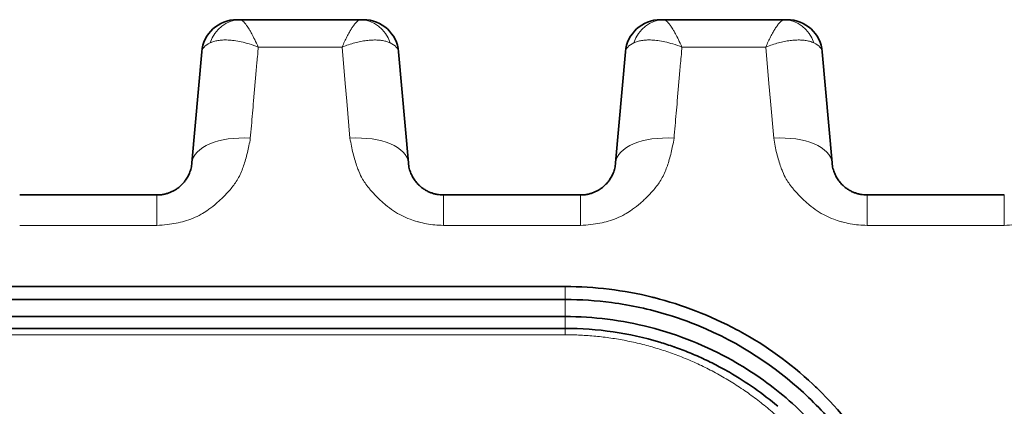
# Model space of a CAD drawing. Header units: millimetres. Extents: x 5 to 415, y 5 to 292.
# Tile 29 of 199: x 147.89 to 156.29, y 75.52 to 78.82. Entities that reach past the tile are written whole.
import ezdxf

# ---------------------------------------------------------------- set-up
doc = ezdxf.new("R2010")
doc.units = ezdxf.units.MM
doc.layers.add('Sichtbar (ISO)', color=7, linetype='Continuous', lineweight=35)
doc.layers.add('Sichtbar schmal (ISO)', color=7, linetype='Continuous', lineweight=18)

msp = doc.modelspace()

# ---------------------------------------------------------------- linework, layer by layer
at = {"layer": 'Sichtbar (ISO)'}
for p, q in [((149.74342592, 78.81670969), (149.76982461, 78.81670969)), ((149.76982461, 78.81670968), (149.76989721, 78.81670969)), ((150.79875473, 78.81670969), (149.76989721, 78.81670969)), ((150.7987652, 78.81670969), (150.79875473, 78.8167097)), ((150.79875473, 78.8167097), (150.79882452, 78.81670969)), ((150.79882452, 78.81670969), (150.82517978, 78.81670969)), ((153.35637649, 78.81670969), (153.38277518, 78.81670969)), ((153.38277518, 78.81670968), (153.38284778, 78.81670969)), ((154.4117053, 78.81670969), (153.38284778, 78.81670969)), ((154.41171577, 78.81670969), (154.4117053, 78.8167097)), ((154.4117053, 78.8167097), (154.41177509, 78.81670969)), ((154.41177509, 78.81670969), (154.43813036, 78.81670969)), ((149.36180661, 77.59627347), (149.44462209, 78.5428588)), ((149.44462196, 78.54285692), (149.36180699, 77.59627803)), ((151.20685319, 77.59627823), (151.12403828, 78.54285661)), ((151.12403829, 78.54285668), (151.2068536, 77.59627337)), ((152.97475718, 77.59627347), (153.05757266, 78.5428588)), ((153.05757253, 78.54285692), (152.97475756, 77.59627803)), ((154.81980375, 77.59627824), (154.73698885, 78.54285661)), ((154.73698886, 78.54285669), (154.81980416, 77.59627352)), ((147.89276147, 77.32241969), (149.06294817, 77.32241969)), ((151.50571204, 77.32241969), (152.67589877, 77.32241969)), ((155.11866261, 77.32241969), (156.28884937, 77.32241969)), ((152.54547824, 76.54157448), (139.44547839, 76.54157448)), ((125.04547843, 76.43163803), (152.54547835, 76.43163803)), ((152.54547835, 76.28554574), (125.04547843, 76.28554574)), ((126.34547839, 76.18554574), (152.54547839, 76.18554574))]:
    msp.add_line(p, q, dxfattribs=at)
for centre, start, end in [((149.74348029, 78.51670969), 90.000160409, 174.999771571), ((150.8251799, 78.51670969), 5.000029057, 90.000022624), ((153.35643086, 78.51670969), 90.000160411, 174.999771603), ((154.43813047, 78.51670969), 5.000029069, 90.000022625)]:
    msp.add_arc(centre, 0.3, start, end, dxfattribs=at)
for centre, major_axis, ratio, start_param, end_param in [((149.76995139, 78.51670976), (-0.00031911, 0.2999998), 0.8956404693, 6.2822402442, 6.2824695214), ((150.79883003, 78.51670977), (-0.00032081, 0.29999978), 0.8953496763, 6.2820114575, 6.2822323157), ((153.38290196, 78.51670976), (-0.00031911, 0.2999998), 0.8956404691, 6.2822402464, 6.2824695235), ((154.4117806, 78.51670977), (-0.00032081, 0.29999978), 0.8953496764, 6.2820114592, 6.2822323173)]:
    msp.add_ellipse(centre, major_axis=major_axis, ratio=ratio, start_param=start_param, end_param=end_param, dxfattribs=at)
for points, knots in [([(149.36180677, 77.59627539), (149.36046708, 77.58096538), (149.35563657, 77.55170091), (149.34233039, 77.51049751), (149.32464653, 77.47400127), (149.30366899, 77.44211375), (149.28038282, 77.414752), (149.25569199, 77.39175905), (149.23030724, 77.3728125), (149.20460618, 77.35743739), (149.17860175, 77.34512851), (149.15206927, 77.33550561), (149.12440542, 77.32831064), (149.09463227, 77.32355506), (149.07383074, 77.32241979), (149.06294817, 77.32241969)], [0.000003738, 0.000003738, 0.000003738, 0.000003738, 0.11501548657, 0.22023121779, 0.3170269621, 0.40631375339, 0.4885039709, 0.56383284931, 0.63287433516, 0.69672354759, 0.75695145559, 0.81530021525, 0.87314537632, 0.93356801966, 0.99999995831, 0.99999995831, 0.99999995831, 0.99999995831]), ([(151.50571204, 77.32241969), (151.49663437, 77.32241975), (151.47858427, 77.32324061), (151.45174942, 77.32690289), (151.42518193, 77.33299641), (151.39862761, 77.34170516), (151.37201446, 77.35331485), (151.34540713, 77.36819977), (151.31903646, 77.3867943), (151.29333499, 77.40955065), (151.26894989, 77.43689331), (151.24674311, 77.46918286), (151.22779613, 77.50669334), (151.21343391, 77.54957252), (151.20825936, 77.58020773), (151.20685346, 77.59627491)], [0, 0, 0, 0, 0.05541655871, 0.11012060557, 0.16573002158, 0.22336506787, 0.28408890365, 0.34891881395, 0.41891066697, 0.49506709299, 0.57826791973, 0.66942097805, 0.76945140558, 0.87928451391, 0.99999577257, 0.99999577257, 0.99999577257, 0.99999577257]), ([(152.97475734, 77.59627539), (152.97341765, 77.58096538), (152.96858714, 77.55170091), (152.95528096, 77.51049751), (152.9375971, 77.47400127), (152.91661956, 77.44211375), (152.89333339, 77.414752), (152.86864256, 77.39175905), (152.84325781, 77.3728125), (152.81755675, 77.35743739), (152.79155232, 77.34512851), (152.76501984, 77.33550561), (152.73735599, 77.32831064), (152.70758285, 77.32355506), (152.68678132, 77.32241979), (152.67589877, 77.32241969)], [0.000003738, 0.000003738, 0.000003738, 0.000003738, 0.11501548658, 0.2202312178, 0.31702696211, 0.4063137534, 0.48850397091, 0.56383284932, 0.63287433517, 0.6967235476, 0.7569514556, 0.81530021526, 0.87314537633, 0.93356801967, 0.99999990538, 0.99999990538, 0.99999990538, 0.99999990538]), ([(155.11866261, 77.32241969), (155.10958494, 77.32241975), (155.09153484, 77.32324061), (155.06469999, 77.32690289), (155.0381325, 77.33299641), (155.01157818, 77.34170516), (154.98496503, 77.35331485), (154.9583577, 77.36819977), (154.93198703, 77.3867943), (154.90628556, 77.40955065), (154.88190046, 77.43689331), (154.85969368, 77.46918286), (154.8407467, 77.50669334), (154.82638448, 77.54957252), (154.82120993, 77.58020773), (154.81980403, 77.59627492)], [0, 0, 0, 0, 0.0554165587, 0.11012060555, 0.16573002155, 0.22336506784, 0.28408890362, 0.34891881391, 0.41891066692, 0.49506709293, 0.57826791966, 0.66942097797, 0.76945140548, 0.87928451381, 0.99999579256, 0.99999579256, 0.99999579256, 0.99999579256]), ([(152.54547824, 70.31331204), (152.80978249, 70.31331203), (153.06537354, 70.34614459), (153.31605773, 70.41133658), (153.56674192, 70.47652858), (153.81254182, 70.57402129), (154.04197194, 70.70095037), (154.04680061, 70.70362176), (154.05162194, 70.70630631), (154.05643582, 70.70900401), (154.2803497, 70.83448524), (154.48835369, 70.98818899), (154.67682467, 71.16791093), (154.6859513, 71.17661389), (154.6950321, 71.18537843), (154.70406565, 71.19420362), (154.88559156, 71.37154235), (155.04765807, 71.57371237), (155.18190005, 71.79186501), (155.19075726, 71.80625859), (155.19949419, 71.8207206), (155.20811096, 71.83525094), (155.33659117, 72.05190554), (155.43871401, 72.28351), (155.51237293, 72.5281676), (155.51948743, 72.55179835), (155.52633402, 72.57554923), (155.53290693, 72.59941425), (155.5989497, 72.83920341), (155.63734499, 73.09060158), (155.64417213, 73.345827), (155.64498125, 73.37607503), (155.6453485, 73.40637739), (155.64526923, 73.43671549), (155.64461309, 73.6878398), (155.61308808, 73.94133368), (155.55283474, 74.1850079), (155.54466905, 74.21803128), (155.53597221, 74.25085871), (155.52674028, 74.28350285), (155.45962163, 74.52083461), (155.36511946, 74.74904568), (155.23884745, 74.97061807), (155.22106907, 75.0018142), (155.20265388, 75.03289093), (155.18361791, 75.06376858), (155.04885292, 75.28236668), (154.88187284, 75.49017715), (154.70096884, 75.6666959), (154.68632063, 75.68098903), (154.67158289, 75.69508454), (154.65676055, 75.70898217), (154.4626714, 75.89096288), (154.25434318, 76.03932389), (154.03550257, 76.15905211), (154.02617841, 76.16415338), (154.01683593, 76.16920241), (154.0074754, 76.17419939), (153.78036377, 76.29543935), (153.54268675, 76.38626082), (153.30315884, 76.44715784), (153.29748283, 76.44860089), (153.29180555, 76.45002718), (153.28612715, 76.45143668), (153.04230012, 76.51195966), (152.79641463, 76.54157449), (152.54547825, 76.54157448)], [0, 0, 0, 0, 0.0833333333, 0.0833333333, 0.0833333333, 0.1666666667, 0.1666666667, 0.1666666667, 0.1684205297, 0.1684205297, 0.1684205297, 0.25, 0.25, 0.25, 0.2539504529, 0.2539504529, 0.2539504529, 0.3333333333, 0.3333333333, 0.3333333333, 0.3385709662, 0.3385709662, 0.3385709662, 0.4166666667, 0.4166666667, 0.4166666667, 0.4242096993, 0.4242096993, 0.4242096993, 0.5, 0.5, 0.5, 0.5089822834, 0.5089822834, 0.5089822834, 0.5833333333, 0.5833333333, 0.5833333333, 0.5934095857, 0.5934095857, 0.5934095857, 0.6666666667, 0.6666666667, 0.6666666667, 0.6769808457, 0.6769808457, 0.6769808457, 0.75, 0.75, 0.75, 0.7559125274, 0.7559125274, 0.7559125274, 0.8333333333, 0.8333333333, 0.8333333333, 0.8366320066, 0.8366320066, 0.8366320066, 0.9166666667, 0.9166666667, 0.9166666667, 0.91856322, 0.91856322, 0.91856322, 1, 1, 1, 1]), ([(155.51432763, 72.9893485), (155.54515863, 73.20267178), (155.55300868, 73.41751776), (155.52503025, 73.82018909), (155.49408777, 74.00765494), (155.41590774, 74.30448484), (155.37920718, 74.4165838), (155.28041897, 74.66764278), (155.21401571, 74.80508725), (155.0383578, 75.10749809), (154.92226699, 75.26884982), (154.73580028, 75.48004901), (154.67856232, 75.53976449), (154.39095523, 75.81575917), (154.10047922, 76.02524536), (153.63797366, 76.22725371), (153.52964657, 76.26739098), (153.26284088, 76.34877769), (153.10304998, 76.38336873), (152.80944438, 76.42258017), (152.67759004, 76.43163803), (152.54547835, 76.43163803)], [0.0000010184, 0.0000010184, 0.0000010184, 0.0000010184, 0.06882223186, 0.06882223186, 0.12984482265, 0.12984482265, 0.16789225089, 0.16789225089, 0.21696131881, 0.21696131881, 0.28030537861, 0.28030537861, 0.30648699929, 0.30648699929, 0.40613059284, 0.40613059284, 0.43545733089, 0.43545733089, 0.47678924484, 0.47678924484, 0.51001949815, 0.51001949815, 0.51001949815, 0.51001949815]), ([(152.54547835, 76.28554574), (152.66582331, 76.28554574), (152.78558423, 76.27808453), (153.02604097, 76.2480605), (153.14561095, 76.22535505), (153.51150757, 76.13192089), (153.74778215, 76.03662496), (154.13246128, 75.820125), (154.28618791, 75.71241881), (154.57676774, 75.46459411), (154.71167839, 75.32330387), (154.95511637, 75.01174429), (155.06199342, 74.84060013), (155.19471061, 74.5695694), (155.23454033, 74.47606787), (155.30434884, 74.28500676), (155.33426181, 74.18746841), (155.38366056, 73.98977322), (155.40314677, 73.88966596), (155.44352408, 73.60200295), (155.45156831, 73.41252753), (155.42532648, 72.94547786), (155.36980467, 72.66911443), (155.18154171, 72.14640698), (155.05261753, 71.90181412), (154.88894189, 71.67727796)], [0.000001, 0.000001, 0.000001, 0.000001, 0.03610449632, 0.03610449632, 0.07282770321, 0.07282770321, 0.15057998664, 0.15057998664, 0.20875459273, 0.20875459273, 0.27035409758, 0.27035409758, 0.33481450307, 0.33481450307, 0.36758068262, 0.36758068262, 0.40051139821, 0.40051139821, 0.43340399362, 0.43340399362, 0.49417738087, 0.49417738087, 0.58305781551, 0.58305781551, 0.66866070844, 0.66866070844, 0.66866070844, 0.66866070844]), ([(152.54547839, 76.18554574), (152.81720569, 76.18554552), (153.09222674, 76.14480331), (153.39078351, 76.05524062), (153.43122691, 76.04209429), (153.47127634, 76.02806313)], [0, 0, 0, 0, 0.081518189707, 0.081518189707, 0.094409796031, 0.094409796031, 0.094409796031, 0.094409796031]), ([(153.47127636, 76.02806315), (153.47375842, 76.02719355), (153.47624172, 76.0263196), (153.47872626, 76.02544127), (153.5209215, 76.01052451), (153.5635201, 75.99431627), (153.60586998, 75.97698695), (153.64882328, 75.95941072), (153.69151954, 75.94068138), (153.73333527, 75.92109148), (153.77627006, 75.90097732), (153.81827553, 75.87995651), (153.85875392, 75.85846013), (153.88839364, 75.84271972), (153.91721597, 75.82672661), (153.94501573, 75.81068385)], [0.22052821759, 0.22052821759, 0.22052821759, 0.22052821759, 0.22222222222, 0.22222222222, 0.22222222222, 0.25099168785, 0.25099168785, 0.25099168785, 0.28017107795, 0.28017107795, 0.28017107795, 0.31013136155, 0.31013136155, 0.31013136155, 0.33206934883, 0.33206934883, 0.33206934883, 0.33206934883])]:
    msp.add_open_spline(points, degree=3, knots=knots, dxfattribs=at)
msp.add_open_spline([(153.94501575, 75.81068387), (154.09147028, 75.72616574), (154.22964994, 75.62860112), (154.35664562, 75.52088487)], degree=3, dxfattribs=at)
at = {"layer": 'Sichtbar schmal (ISO)'}
for p, q in [((149.92209579, 78.52629459), (149.91944917, 78.49604356)), ((149.92677457, 78.58342925), (150.64158274, 78.58336816)), ((150.64149012, 78.5833504), (150.66865637, 78.27283863)), ((153.53504636, 78.52629459), (153.53239974, 78.49604356)), ((153.53972514, 78.58342925), (154.25453331, 78.58336816)), ((154.25444069, 78.5833504), (154.28160694, 78.27283863)), ((149.9097111, 78.38361983), (149.91570391, 78.45211789)), ((153.52266167, 78.38361983), (153.52865448, 78.4521179)), ((149.88705928, 78.12437591), (149.90974004, 78.38361799)), ((153.50000985, 78.1243759), (153.52269061, 78.38361799)), ((150.66851509, 78.27282965), (150.68161434, 78.12310468)), ((154.28146566, 78.27282964), (154.29456491, 78.12310468)), ((150.68146886, 78.12309537), (150.70918537, 77.80629471)), ((154.29441943, 78.12309537), (154.32213594, 77.80629471)), ((149.06294815, 77.32241969), (149.06294815, 77.06348492)), ((151.50571204, 77.06348492), (151.50571204, 77.32241969)), ((152.67589872, 77.32241969), (152.67589872, 77.06348492)), ((155.11866261, 77.06348492), (155.11866261, 77.32241969)), ((156.28884929, 77.32241969), (156.28884929, 77.06348492)), ((147.89276147, 77.06348492), (149.06294815, 77.06348492)), ((151.50571204, 77.06348492), (152.67589872, 77.06348492)), ((155.11866261, 77.06348492), (156.28884929, 77.06348492)), ((152.54547827, 76.43163803), (152.54547823, 76.54157448)), ((152.54547835, 76.28554574), (152.54547835, 76.43163803)), ((152.54547839, 76.18554574), (152.54547839, 76.28554574)), ((152.54547839, 76.18554574), (152.54547839, 76.13078821)), ((152.54547839, 76.13078224), (126.34547839, 76.13078224))]:
    msp.add_line(p, q, dxfattribs=at)
for centre, major_axis, ratio, start_param, end_param in [((149.76995139, 78.51670976), (-0.00031911, 0.2999998), 0.8956404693, 6.2824695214, 7.5053596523), ((150.79883003, 78.51670977), (-0.00032081, 0.29999978), 0.8953496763, 5.059114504, 6.2820114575), ((153.38290196, 78.51670976), (-0.00031911, 0.2999998), 0.8956404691, 6.2824695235, 7.5053596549), ((154.4117806, 78.51670977), (-0.00032081, 0.29999978), 0.8953496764, 5.0591145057, 6.2820114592), ((149.95525068, 78.51366866), (0.51075105, -0.02745507), 0.3190347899, 2.6179670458, 3.1309400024), ((150.6261859, 78.51504489), (0.49797958, 0.02598939), 0.3230630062, 0.0113375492, 0.5310079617), ((153.56820122, 78.51366866), (0.51075102, -0.02745507), 0.3190347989, 2.6179670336, 3.1309400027), ((154.23913646, 78.51504489), (0.49797959, 0.02598939), 0.3230630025, 0.0113375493, 0.531007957), ((149.85990448, 77.55270171), (-0.49809734, 0.04357795), 0.5056943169, 4.7573822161, 6.2831903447), ((150.70875576, 77.55270121), (0.49809734, 0.04357795), 0.5056957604, 6.2831824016, 7.8089060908), ((153.47285505, 77.55270171), (-0.49809734, 0.04357795), 0.5056943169, 4.7573822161, 6.2831903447), ((154.32170633, 77.55270121), (0.49809734, 0.04357795), 0.5056957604, 6.2831823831, 7.8089060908)]:
    msp.add_ellipse(centre, major_axis=major_axis, ratio=ratio, start_param=start_param, end_param=end_param, dxfattribs=at)
for points, knots in [([(149.92677652, 78.58342979), (149.91656838, 78.60602967), (149.90677821, 78.62722398), (149.89732554, 78.64671085), (149.88832484, 78.66526598), (149.87963209, 78.68227172), (149.87133603, 78.69756928), (149.86883034, 78.70218968), (149.86636065, 78.70665539), (149.86392856, 78.71096535), (149.85856078, 78.72047771), (149.85338858, 78.72923115), (149.84835735, 78.73733796), (149.84137265, 78.74859239), (149.83465653, 78.7586088), (149.82815024, 78.76756483), (149.8228056, 78.77492184), (149.81760273, 78.7815623), (149.81256748, 78.78748443), (149.81192826, 78.78823624), (149.81129166, 78.78897626), (149.81065758, 78.78970406), (149.80548126, 78.79564549), (149.80047191, 78.80076662), (149.79559873, 78.80488313), (149.79102879, 78.80874348), (149.78657835, 78.81172209), (149.78225531, 78.81372039), (149.77799312, 78.81569057), (149.77385504, 78.81670991), (149.76989721, 78.81670969)], [0.00000003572, 0.00000003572, 0.00000003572, 0.00000003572, 0.14882418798, 0.14882418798, 0.14882418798, 0.29053248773, 0.29053248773, 0.29053248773, 0.33333333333, 0.33333333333, 0.33333333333, 0.42779755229, 0.42779755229, 0.42779755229, 0.55893928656, 0.55893928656, 0.55893928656, 0.66666666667, 0.66666666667, 0.66666666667, 0.68034257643, 0.68034257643, 0.68034257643, 0.79198583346, 0.79198583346, 0.79198583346, 0.89668199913, 0.89668199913, 0.89668199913, 0.99990441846, 0.99990441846, 0.99990441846, 0.99990441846]), ([(150.79875473, 78.8167097), (150.79424298, 78.81670988), (150.78946081, 78.81535531), (150.78447894, 78.81272266), (150.77991661, 78.81031172), (150.77518701, 78.80682647), (150.77027692, 78.80235314), (150.765869, 78.79833731), (150.76131535, 78.79352516), (150.75658247, 78.788017), (150.75101012, 78.78153184), (150.74519354, 78.77409644), (150.7391825, 78.76572574), (150.73344261, 78.75773265), (150.72752433, 78.74888467), (150.72142211, 78.73912959), (150.71583375, 78.73019596), (150.7100906, 78.72050002), (150.70416157, 78.70997229), (150.69743668, 78.69803141), (150.69049139, 78.6850155), (150.68333978, 78.67098553), (150.67682843, 78.65821161), (150.67014558, 78.6445981), (150.66331383, 78.63023687), (150.65624468, 78.6153766), (150.64901677, 78.5997162), (150.64158046, 78.58334697)], [0.00009415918, 0.00009415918, 0.00009415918, 0.00009415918, 0.12180690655, 0.12180690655, 0.12180690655, 0.23326988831, 0.23326988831, 0.23326988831, 0.33333333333, 0.33333333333, 0.33333333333, 0.45114526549, 0.45114526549, 0.45114526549, 0.56364256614, 0.56364256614, 0.56364256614, 0.66666666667, 0.66666666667, 0.66666666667, 0.78351971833, 0.78351971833, 0.78351971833, 0.88991136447, 0.88991136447, 0.88991136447, 1, 1, 1, 1]), ([(153.53972709, 78.58342979), (153.52951895, 78.60602967), (153.51972878, 78.62722398), (153.51027611, 78.64671085), (153.50127541, 78.66526598), (153.49258266, 78.68227172), (153.4842866, 78.69756928), (153.48178091, 78.70218968), (153.47931122, 78.70665539), (153.47687913, 78.71096535), (153.47151135, 78.72047771), (153.46633915, 78.72923115), (153.46130792, 78.73733796), (153.45432322, 78.74859239), (153.4476071, 78.7586088), (153.44110081, 78.76756483), (153.43575617, 78.77492184), (153.4305533, 78.7815623), (153.42551805, 78.78748443), (153.42487883, 78.78823624), (153.42424223, 78.78897626), (153.42360815, 78.78970406), (153.41843183, 78.79564549), (153.41342248, 78.80076662), (153.4085493, 78.80488313), (153.40397936, 78.80874348), (153.39952892, 78.81172209), (153.39520588, 78.81372039), (153.39094369, 78.81569057), (153.38680561, 78.81670991), (153.38284778, 78.81670969)], [0.00000003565, 0.00000003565, 0.00000003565, 0.00000003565, 0.14882418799, 0.14882418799, 0.14882418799, 0.29053248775, 0.29053248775, 0.29053248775, 0.33333333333, 0.33333333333, 0.33333333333, 0.42779755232, 0.42779755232, 0.42779755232, 0.5589392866, 0.5589392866, 0.5589392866, 0.66666666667, 0.66666666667, 0.66666666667, 0.68034257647, 0.68034257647, 0.68034257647, 0.79198583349, 0.79198583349, 0.79198583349, 0.89668199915, 0.89668199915, 0.89668199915, 0.99990441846, 0.99990441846, 0.99990441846, 0.99990441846]), ([(154.4117053, 78.8167097), (154.40719355, 78.81670988), (154.40241138, 78.81535531), (154.39742951, 78.81272266), (154.39286718, 78.81031172), (154.38813758, 78.80682647), (154.38322749, 78.80235314), (154.37881957, 78.79833731), (154.37426592, 78.79352516), (154.36953304, 78.788017), (154.36396069, 78.78153184), (154.35814411, 78.77409644), (154.35213307, 78.76572574), (154.34639318, 78.75773265), (154.3404749, 78.74888467), (154.33437268, 78.73912959), (154.32878432, 78.73019596), (154.32304117, 78.72050002), (154.31711214, 78.70997229), (154.31038725, 78.69803141), (154.30344196, 78.6850155), (154.29629035, 78.67098553), (154.289779, 78.65821161), (154.28309615, 78.6445981), (154.2762644, 78.63023687), (154.26919525, 78.6153766), (154.26196734, 78.5997162), (154.25453103, 78.58334697)], [0.00009415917, 0.00009415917, 0.00009415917, 0.00009415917, 0.12180690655, 0.12180690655, 0.12180690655, 0.23326988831, 0.23326988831, 0.23326988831, 0.33333333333, 0.33333333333, 0.33333333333, 0.45114526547, 0.45114526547, 0.45114526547, 0.56364256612, 0.56364256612, 0.56364256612, 0.66666666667, 0.66666666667, 0.66666666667, 0.78351971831, 0.78351971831, 0.78351971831, 0.88991136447, 0.88991136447, 0.88991136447, 1, 1, 1, 1]), ([(149.51731373, 78.6189214), (149.52685805, 78.62354328), (149.54749756, 78.63150139), (149.58306973, 78.63966302), (149.62360763, 78.64397546), (149.67005718, 78.64406983), (149.72319382, 78.63923209), (149.78380189, 78.62844915), (149.85249237, 78.61041791), (149.90117972, 78.59345466), (149.92677071, 78.58342801)], [0.00000065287, 0.00000065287, 0.00000065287, 0.00000065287, 0.10546039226, 0.21059620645, 0.31992279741, 0.43515729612, 0.55879407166, 0.69284825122, 0.83925889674, 1, 1, 1, 1]), ([(150.64158046, 78.58334697), (150.64175183, 78.58337531), (150.6604215, 78.59069435), (150.69666524, 78.60375158), (150.74977859, 78.61954589), (150.80067496, 78.63143877), (150.84960509, 78.63955292), (150.89584929, 78.64378806), (150.93886926, 78.64416298), (150.97904805, 78.64067488), (151.01729968, 78.63281494), (151.04032116, 78.62426094), (151.05133913, 78.61892611)], [0, 0, 0, 0, 0.0005094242, 0.1173933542, 0.2284077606, 0.3384867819, 0.448213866, 0.5567717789, 0.6629180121, 0.7680490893, 0.8783357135, 1, 1, 1, 1]), ([(153.1302643, 78.6189214), (153.13980862, 78.62354328), (153.16044813, 78.63150139), (153.1960203, 78.63966302), (153.2365582, 78.64397546), (153.28300775, 78.64406983), (153.33614439, 78.63923209), (153.39675246, 78.62844915), (153.46544294, 78.61041791), (153.51413029, 78.59345466), (153.53972128, 78.58342801)], [0.00000065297, 0.00000065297, 0.00000065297, 0.00000065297, 0.10546039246, 0.21059620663, 0.31992279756, 0.43515729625, 0.55879407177, 0.69284825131, 0.8392588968, 1, 1, 1, 1]), ([(154.25453103, 78.58334697), (154.2547024, 78.58337531), (154.27337207, 78.59069435), (154.30961581, 78.60375158), (154.36272916, 78.61954589), (154.41362553, 78.63143877), (154.46255566, 78.63955292), (154.50879987, 78.64378806), (154.55181983, 78.64416298), (154.59199862, 78.64067488), (154.63025025, 78.63281494), (154.65327173, 78.62426094), (154.6642897, 78.61892611)], [0, 0, 0, 0, 0.0005094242, 0.1173933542, 0.2284077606, 0.3384867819, 0.448213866, 0.5567717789, 0.6629180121, 0.7680490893, 0.8783357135, 1, 1, 1, 1]), ([(149.92209552, 78.52629659), (149.92253353, 78.53173279), (149.92304027, 78.53793812), (149.92357941, 78.54414011), (149.92414882, 78.55069036), (149.92475437, 78.55723702), (149.92529805, 78.56378432), (149.92584171, 78.57033138), (149.92632352, 78.57687907), (149.92677648, 78.58342906)], [0.01772211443, 0.01772211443, 0.01772211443, 0.01772211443, 0.33333333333, 0.33333333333, 0.33333333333, 0.66666666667, 0.66666666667, 0.66666666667, 0.99998798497, 0.99998798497, 0.99998798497, 0.99998798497]), ([(153.53504609, 78.52629659), (153.5354841, 78.53173279), (153.53599084, 78.53793812), (153.53652998, 78.54414011), (153.53709939, 78.55069036), (153.53770494, 78.55723702), (153.53824862, 78.56378432), (153.53879228, 78.57033138), (153.53927409, 78.57687908), (153.53972705, 78.58342906)], [0.017722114, 0.017722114, 0.017722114, 0.017722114, 0.33333333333, 0.33333333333, 0.33333333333, 0.66666666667, 0.66666666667, 0.66666666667, 0.99998798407, 0.99998798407, 0.99998798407, 0.99998798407]), ([(149.91944514, 78.49604565), (149.91899756, 78.49094244), (149.91855689, 78.48585393), (149.91811941, 78.48074276), (149.91768193, 78.4756316), (149.91724765, 78.47049775), (149.91682166, 78.46545379), (149.91642233, 78.46072545), (149.91603029, 78.45607604), (149.91570059, 78.45211968)], [0, 0, 0, 0, 0.33333333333, 0.33333333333, 0.33333333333, 0.66666666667, 0.66666666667, 0.66666666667, 0.97914167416, 0.97914167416, 0.97914167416, 0.97914167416]), ([(153.53239571, 78.49604565), (153.53194814, 78.49094244), (153.53150746, 78.48585393), (153.53106998, 78.48074277), (153.5306325, 78.4756316), (153.53019822, 78.47049775), (153.52977223, 78.46545379), (153.5293729, 78.46072545), (153.52898086, 78.45607605), (153.52865116, 78.45211968)], [0, 0, 0, 0, 0.33333333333, 0.33333333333, 0.33333333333, 0.66666666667, 0.66666666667, 0.66666666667, 0.97914167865, 0.97914167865, 0.97914167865, 0.97914167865]), ([(149.85949021, 77.80599812), (149.86259012, 77.84143174), (149.86568446, 77.87719202), (149.868779, 77.91264203), (149.87188152, 77.94818336), (149.87498425, 77.98341364), (149.87805478, 78.01866443), (149.88112531, 78.05391522), (149.88416364, 78.08918615), (149.88711991, 78.1243713)], [0.00085647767, 0.00085647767, 0.00085647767, 0.00085647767, 0.33333333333, 0.33333333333, 0.33333333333, 0.66666666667, 0.66666666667, 0.66666666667, 1, 1, 1, 1]), ([(153.47244078, 77.80599812), (153.47554069, 77.84143174), (153.47863503, 77.87719202), (153.48172957, 77.91264203), (153.48483209, 77.94818336), (153.48793482, 77.98341364), (153.49100535, 78.01866443), (153.49407588, 78.05391522), (153.49711421, 78.08918615), (153.50007048, 78.1243713)], [0.00085647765, 0.00085647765, 0.00085647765, 0.00085647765, 0.33333333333, 0.33333333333, 0.33333333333, 0.66666666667, 0.66666666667, 0.66666666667, 1, 1, 1, 1]), ([(149.06294815, 77.06348492), (149.09253261, 77.0643881), (149.12147786, 77.06653276), (149.1495931, 77.06980897), (149.1762612, 77.07291655), (149.20218386, 77.07704393), (149.22724083, 77.08208376), (149.25158626, 77.08698048), (149.27511404, 77.09273915), (149.29770646, 77.09922911), (149.32309827, 77.10652323), (149.34716736, 77.11495), (149.37064021, 77.12463174), (149.39395337, 77.1342476), (149.41668627, 77.14511009), (149.43934129, 77.15767858), (149.45708221, 77.16752083), (149.47477119, 77.1784173), (149.49251529, 77.19069541), (149.49705191, 77.19383456), (149.50161264, 77.19704698), (149.50618532, 77.20032889), (149.52832567, 77.21621953), (149.55071542, 77.23377639), (149.57226005, 77.2523038), (149.59537988, 77.2721858), (149.61751586, 77.29317727), (149.63794249, 77.3139874), (149.64933204, 77.32559078), (149.66020116, 77.33713022), (149.67050731, 77.34835122), (149.68219081, 77.36107185), (149.69282769, 77.37353554), (149.70277576, 77.38605492), (149.7242393, 77.41306623), (149.74267118, 77.44029452), (149.75972386, 77.47187139), (149.76830171, 77.48775522), (149.77648981, 77.50475291), (149.78421364, 77.52344056), (149.79045282, 77.53853614), (149.79656939, 77.55473074), (149.80248707, 77.57188406), (149.81411412, 77.60558691), (149.8249517, 77.64297481), (149.83468176, 77.68322179), (149.84396638, 77.72162621), (149.85225948, 77.76264005), (149.85949021, 77.80599812)], [0, 0, 0, 0, 0.0696834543, 0.0696834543, 0.0696834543, 0.1357801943, 0.1357801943, 0.1357801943, 0.2, 0.2, 0.2, 0.2721771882, 0.2721771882, 0.2721771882, 0.3438633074, 0.3438633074, 0.3438633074, 0.4, 0.4, 0.4, 0.4143524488, 0.4143524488, 0.4143524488, 0.4838452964, 0.4838452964, 0.4838452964, 0.5584189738, 0.5584189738, 0.5584189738, 0.6, 0.6, 0.6, 0.6471380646, 0.6471380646, 0.6471380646, 0.7488411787, 0.7488411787, 0.7488411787, 0.8, 0.8, 0.8, 0.841325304, 0.841325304, 0.841325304, 0.9225212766, 0.9225212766, 0.9225212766, 1, 1, 1, 1]), ([(150.7091883, 77.80600078), (150.71680149, 77.76039846), (150.72563214, 77.71731569), (150.73555201, 77.67716861), (150.74600248, 77.6348741), (150.75768443, 77.5958303), (150.77013022, 77.56108093), (150.77473166, 77.54823343), (150.77943279, 77.53597557), (150.78419417, 77.52437331), (150.79424644, 77.49987846), (150.8050467, 77.47833034), (150.81654056, 77.45836048), (150.83439476, 77.42733992), (150.85378896, 77.40004815), (150.87727507, 77.37201055), (150.88358779, 77.36447447), (150.89021358, 77.35689151), (150.89724049, 77.34919811), (150.91178843, 77.33327033), (150.92752999, 77.31662196), (150.94434537, 77.29999366), (150.96550224, 77.27907217), (150.98838131, 77.25820306), (151.01218084, 77.23864507), (151.03447767, 77.22032197), (151.05757155, 77.20315702), (151.08028447, 77.18780469), (151.1037137, 77.17196819), (151.12721121, 77.15837894), (151.15078045, 77.14647818), (151.17420965, 77.13464813), (151.19771566, 77.12448018), (151.22156094, 77.115576), (151.24153208, 77.10811848), (151.26174854, 77.10154838), (151.2824601, 77.09574771), (151.28571389, 77.09483643), (151.2889772, 77.09394213), (151.29225003, 77.09306514), (151.31524714, 77.08690282), (151.33871334, 77.08159137), (151.3626159, 77.0772374), (151.38577357, 77.07301912), (151.40934175, 77.0696995), (151.43327206, 77.06737215), (151.45709348, 77.06505538), (151.48127507, 77.06372162), (151.50571204, 77.06348492)], [0, 0, 0, 0, 0.0818670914, 0.0818670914, 0.0818670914, 0.1681131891, 0.1681131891, 0.1681131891, 0.2, 0.2, 0.2, 0.2673198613, 0.2673198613, 0.2673198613, 0.3718924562, 0.3718924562, 0.3718924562, 0.4, 0.4, 0.4, 0.458191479, 0.458191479, 0.458191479, 0.5314071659, 0.5314071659, 0.5314071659, 0.6, 0.6, 0.6, 0.6707560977, 0.6707560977, 0.6707560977, 0.7410917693, 0.7410917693, 0.7410917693, 0.8, 0.8, 0.8, 0.8092545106, 0.8092545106, 0.8092545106, 0.8742829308, 0.8742829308, 0.8742829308, 0.9372848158, 0.9372848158, 0.9372848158, 1, 1, 1, 1]), ([(152.67589872, 77.06348492), (152.70548318, 77.0643881), (152.73442843, 77.06653276), (152.76254367, 77.06980897), (152.78921177, 77.07291655), (152.81513443, 77.07704393), (152.8401914, 77.08208376), (152.86453683, 77.08698048), (152.88806461, 77.09273915), (152.91065703, 77.09922911), (152.93604884, 77.10652323), (152.96011793, 77.11495), (152.98359078, 77.12463174), (153.00690394, 77.1342476), (153.02963684, 77.14511009), (153.05229186, 77.15767858), (153.07003278, 77.16752083), (153.08772176, 77.1784173), (153.10546586, 77.19069541), (153.11000248, 77.19383456), (153.11456321, 77.19704698), (153.11913589, 77.20032889), (153.14127624, 77.21621953), (153.16366599, 77.23377639), (153.18521062, 77.2523038), (153.20833045, 77.2721858), (153.23046643, 77.29317727), (153.25089306, 77.3139874), (153.26228261, 77.32559078), (153.27315173, 77.33713022), (153.28345788, 77.34835122), (153.29514138, 77.36107185), (153.30577826, 77.37353554), (153.31572633, 77.38605492), (153.33718987, 77.41306623), (153.35562175, 77.44029452), (153.37267443, 77.47187139), (153.38125228, 77.48775522), (153.38944038, 77.50475291), (153.39716421, 77.52344056), (153.40340339, 77.53853614), (153.40951996, 77.55473074), (153.41543764, 77.57188406), (153.42706469, 77.60558691), (153.43790227, 77.64297481), (153.44763233, 77.68322179), (153.45691695, 77.72162621), (153.46521005, 77.76264005), (153.47244078, 77.80599812)], [0, 0, 0, 0, 0.0696834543, 0.0696834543, 0.0696834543, 0.1357801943, 0.1357801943, 0.1357801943, 0.2, 0.2, 0.2, 0.2721771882, 0.2721771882, 0.2721771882, 0.3438633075, 0.3438633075, 0.3438633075, 0.4, 0.4, 0.4, 0.4143524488, 0.4143524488, 0.4143524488, 0.4838452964, 0.4838452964, 0.4838452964, 0.5584189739, 0.5584189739, 0.5584189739, 0.6, 0.6, 0.6, 0.6471380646, 0.6471380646, 0.6471380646, 0.7488411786, 0.7488411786, 0.7488411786, 0.8, 0.8, 0.8, 0.841325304, 0.841325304, 0.841325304, 0.9225212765, 0.9225212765, 0.9225212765, 1, 1, 1, 1]), ([(154.32213887, 77.80600078), (154.32975206, 77.76039846), (154.33858271, 77.71731569), (154.34850258, 77.67716861), (154.35895305, 77.6348741), (154.370635, 77.5958303), (154.38308079, 77.56108093), (154.38768223, 77.54823343), (154.39238336, 77.53597557), (154.39714474, 77.52437331), (154.40719701, 77.49987846), (154.41799727, 77.47833034), (154.42949113, 77.45836048), (154.44734533, 77.42733992), (154.46673953, 77.40004815), (154.49022564, 77.37201055), (154.49653836, 77.36447447), (154.50316415, 77.35689151), (154.51019106, 77.34919811), (154.524739, 77.33327033), (154.54048056, 77.31662196), (154.55729594, 77.29999366), (154.57845281, 77.27907217), (154.60133188, 77.25820306), (154.62513141, 77.23864507), (154.64742824, 77.22032197), (154.67052212, 77.20315702), (154.69323504, 77.18780469), (154.71666427, 77.17196819), (154.74016178, 77.15837894), (154.76373102, 77.14647818), (154.78716022, 77.13464813), (154.81066623, 77.12448018), (154.83451151, 77.115576), (154.85448265, 77.10811848), (154.87469911, 77.10154838), (154.89541067, 77.09574771), (154.89866446, 77.09483643), (154.90192777, 77.09394213), (154.9052006, 77.09306514), (154.92819771, 77.08690282), (154.95166391, 77.08159137), (154.97556647, 77.0772374), (154.99872414, 77.07301912), (155.02229232, 77.0696995), (155.04622263, 77.06737215), (155.07004405, 77.06505538), (155.09422564, 77.06372162), (155.11866261, 77.06348492)], [0, 0, 0, 0, 0.0818670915, 0.0818670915, 0.0818670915, 0.1681131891, 0.1681131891, 0.1681131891, 0.2, 0.2, 0.2, 0.2673198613, 0.2673198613, 0.2673198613, 0.3718924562, 0.3718924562, 0.3718924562, 0.4, 0.4, 0.4, 0.458191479, 0.458191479, 0.458191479, 0.5314071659, 0.5314071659, 0.5314071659, 0.6, 0.6, 0.6, 0.6707560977, 0.6707560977, 0.6707560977, 0.7410917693, 0.7410917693, 0.7410917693, 0.8, 0.8, 0.8, 0.8092545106, 0.8092545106, 0.8092545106, 0.8742829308, 0.8742829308, 0.8742829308, 0.9372848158, 0.9372848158, 0.9372848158, 1, 1, 1, 1]), ([(156.28884929, 77.06348492), (156.31843375, 77.0643881), (156.347379, 77.06653276), (156.37549424, 77.06980897), (156.40216234, 77.07291655), (156.428085, 77.07704393), (156.45314197, 77.08208376), (156.4774874, 77.08698048), (156.50101518, 77.09273915), (156.5236076, 77.09922911), (156.54899941, 77.10652323), (156.5730685, 77.11495), (156.59654135, 77.12463174), (156.61985451, 77.1342476), (156.64258741, 77.14511009), (156.66524243, 77.15767858), (156.68298335, 77.16752083), (156.70067233, 77.1784173), (156.71841643, 77.19069541), (156.72295305, 77.19383456), (156.72751378, 77.19704698), (156.73208646, 77.20032889), (156.75422681, 77.21621953), (156.77661656, 77.23377639), (156.79816119, 77.2523038), (156.82128102, 77.2721858), (156.843417, 77.29317727), (156.86384363, 77.3139874), (156.87523318, 77.32559078), (156.8861023, 77.33713022), (156.89640845, 77.34835122), (156.90809195, 77.36107185), (156.91872883, 77.37353554), (156.9286769, 77.38605492), (156.95014044, 77.41306623), (156.96857232, 77.44029452), (156.985625, 77.47187139), (156.99420285, 77.48775522), (157.00239095, 77.50475291), (157.01011478, 77.52344056), (157.01635396, 77.53853614), (157.02247053, 77.55473074), (157.02838821, 77.57188406), (157.04001526, 77.60558691), (157.05085284, 77.64297481), (157.0605829, 77.68322179), (157.06986752, 77.72162621), (157.07816062, 77.76264005), (157.08539135, 77.80599812)], [0, 0, 0, 0, 0.0696834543, 0.0696834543, 0.0696834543, 0.1357801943, 0.1357801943, 0.1357801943, 0.2, 0.2, 0.2, 0.2721771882, 0.2721771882, 0.2721771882, 0.3438633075, 0.3438633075, 0.3438633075, 0.4, 0.4, 0.4, 0.4143524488, 0.4143524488, 0.4143524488, 0.4838452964, 0.4838452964, 0.4838452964, 0.5584189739, 0.5584189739, 0.5584189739, 0.6, 0.6, 0.6, 0.6471380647, 0.6471380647, 0.6471380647, 0.7488411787, 0.7488411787, 0.7488411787, 0.8, 0.8, 0.8, 0.841325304, 0.841325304, 0.841325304, 0.9225212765, 0.9225212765, 0.9225212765, 1, 1, 1, 1]), ([(152.54547839, 76.13078224), (152.58870799, 76.1307822), (152.67514193, 76.12869419), (152.80464657, 76.11931931), (152.93387307, 76.10366776), (153.0627393, 76.08168139), (153.19092252, 76.05333538), (153.3181756, 76.01859897), (153.44427835, 75.97742945), (153.56898222, 75.92978591), (153.69199129, 75.87564467), (153.81298294, 75.81499987), (153.93162115, 75.74786133), (154.04755236, 75.67425979), (154.16040151, 75.59425494), (154.26977415, 75.50794144), (154.37526296, 75.41545195), (154.47645475, 75.31695868), (154.57293787, 75.21267334), (154.66430878, 75.10284607), (154.75017486, 74.98776789), (154.83015453, 74.8677785), (154.90388638, 74.74326488), (154.97104315, 74.61464724), (155.03133984, 74.48236327), (155.08453241, 74.34686512), (155.13041445, 74.2086253), (155.16882004, 74.06813063), (155.19962621, 73.92586997), (155.2227514, 73.78232622), (155.23815164, 73.63797792), (155.24581841, 73.49330306), (155.24577836, 73.3487747), (155.23809158, 73.20485075), (155.2228473, 73.06196432), (155.20015844, 72.92052239), (155.17015825, 72.7809135), (155.13299959, 72.64351408), (155.08885294, 72.50868378), (155.03790128, 72.37675824), (154.98033928, 72.24805685), (154.91637519, 72.12288899), (154.84622784, 72.00154759), (154.77012447, 71.88430961), (154.68830236, 71.77144081), (154.60100924, 71.66319489), (154.50849579, 71.55980594), (154.41101362, 71.46149084), (154.30882459, 71.36846006), (154.20220229, 71.28091659), (154.09142678, 71.19905054), (153.97678244, 71.12303821), (153.85855964, 71.05304385), (153.73705648, 70.98922049), (153.61257918, 70.93170938), (153.48543926, 70.88063809), (153.35594956, 70.83611919), (153.22442453, 70.79825145), (153.09120489, 70.76712605), (152.95646541, 70.74278534), (152.82038707, 70.72529217), (152.68322417, 70.71474119), (152.59140874, 70.71238238), (152.54547839, 70.71238234)], [0, 0, 0, 0, 0.0147420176, 0.02947090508, 0.04428811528, 0.05919065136, 0.07418479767, 0.08928896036, 0.10452796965, 0.11991974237, 0.13547540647, 0.15120463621, 0.16711662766, 0.18321808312, 0.19951193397, 0.21599767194, 0.23267128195, 0.24952564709, 0.26655109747, 0.28373574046, 0.30106578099, 0.31852415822, 0.3360886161, 0.35373638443, 0.37144747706, 0.38920214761, 0.40698007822, 0.42476041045, 0.44252412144, 0.46025526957, 0.47793919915, 0.49556145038, 0.51310837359, 0.53056839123, 0.54793298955, 0.56519715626, 0.58235782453, 0.5994117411, 0.61635642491, 0.63319265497, 0.64992346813, 0.66654971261, 0.68307283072, 0.69949870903, 0.71583083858, 0.73207129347, 0.74822648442, 0.7643037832, 0.78030866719, 0.79624584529, 0.81212073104, 0.82793924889, 0.843707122, 0.85942975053, 0.8751122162, 0.8907592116, 0.90637607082, 0.92196901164, 0.9375434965, 0.95309672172, 0.96869403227, 0.98433696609, 0.99999999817, 0.99999999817, 0.99999999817, 0.99999999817])]:
    msp.add_open_spline(points, degree=3, knots=knots, dxfattribs=at)
for points in [[(150.84527058, 77.41347132), (150.84480153, 77.41410547), (150.84433386, 77.4147404), (150.84386755, 77.41537613)], [(149.71140826, 77.39714663), (149.71132981, 77.39704767), (149.71125131, 77.39694871), (149.71117276, 77.39684975)], [(153.32345474, 77.39596076), (153.32339187, 77.39588184), (153.32332896, 77.39580292), (153.32326602, 77.39572401)], [(154.4645211, 77.40473213), (154.46411411, 77.40525992), (154.46370823, 77.40578805), (154.46330345, 77.40631656)]]:
    msp.add_open_spline(points, degree=3, dxfattribs=at)

doc.saveas('drawing.dxf')
